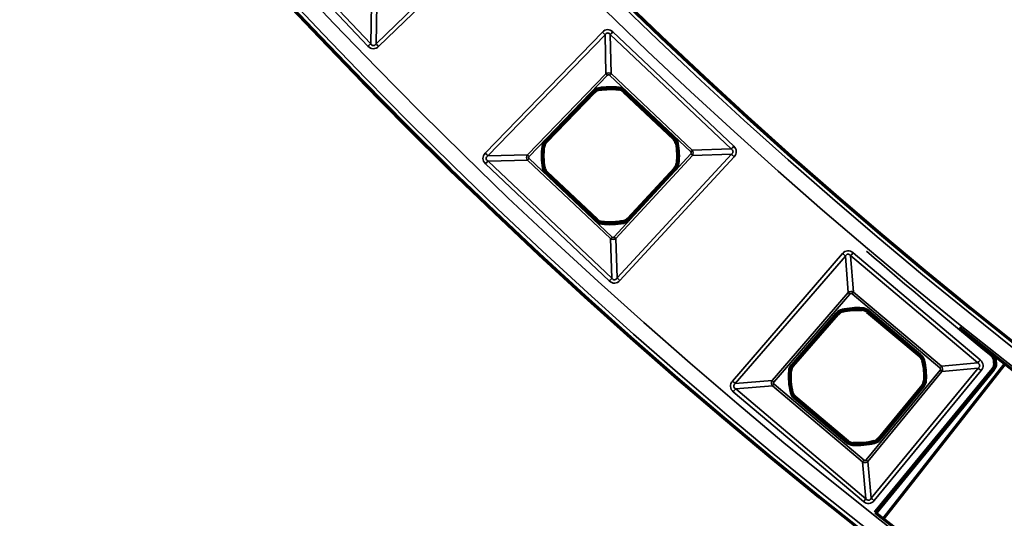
# Model space of a CAD drawing. Header units: millimetres. Extents: x -1503 to 2224, y -3994 to 2541.
# Tile 3 of 26: x -144 to -34, y -3633 to -3577. Entities that reach past the tile are written whole.
import ezdxf

# ---------------------------------------------------------------- set-up
doc = ezdxf.new("R2010")
doc.units = ezdxf.units.MM
doc.header["$LTSCALE"] = 0.75
doc.layers.add('Visible', color=7, linetype='Continuous', lineweight=70)
doc.layers.add('Visible Narrow', color=7, linetype='Continuous', lineweight=35)

msp = doc.modelspace()

# ---------------------------------------------------------------- linework, layer by layer
at = {"layer": 'Visible', "extrusion": (0, -5.898e-13, -1)}
for p, q in [((-84.72, -3590.52, 22.3), (-79.39, -3585.01, 22.3)), ((-76.08, -3584.93, 22.3), (-70.5, -3590.2, 22.3)), ((-79.07, -3599.27, 22.3), (-84.65, -3594, 22.3)), ((-70.39, -3593.52, 22.3), (-75.59, -3599.15, 22.3)), ((-57.21, -3615.57, 22.3), (-52.19, -3609.77, 22.3)), ((-48.89, -3609.51, 22.3), (-43.02, -3614.45, 22.3)), ((-34.79, -3615.97, 27.6), (-47.86, -3631.87, 27.6)), ((-47.04, -3632.57, 27.8), (-33.58, -3615.41, 27.8)), ((-42.72, -3617.75, 22.3), (-47.6, -3623.68, 22.3)), ((-51.07, -3623.99, 22.3), (-56.93, -3619.05, 22.3))]:
    msp.add_line(p, q, dxfattribs=at)
for radius in [574.5, 547.5]:
    msp.add_circle((-305.85, -3182.52, -27.5), radius, dxfattribs=at)
at = {"layer": 'Visible'}
for centre, radius, start, end in [((-78.68, -3585.7, 22.3), 0.991, 99.7836, 135.9353), ((-76.76, -3585.66, 22.3), 0.991, 46.6171, 82.7884), ((-84.01, -3591.21, 22.3), 0.991, 135.9353, 172.087), ((-71.18, -3590.93, 22.3), 0.991, 10.4458, 46.6171), ((-83.97, -3593.28, 22.3), 0.991, 190.4654, 226.6171), ((-71.12, -3592.85, 22.3), 0.991, 317.2989, 353.4506), ((-78.39, -3598.55, 22.3), 0.991, 226.6171, 262.7688), ((-76.32, -3598.48, 22.3), 0.991, 281.1472, 317.2989), ((-49.53, -3610.26, 22.3), 0.991, 49.8516, 86.0229), ((-51.44, -3610.42, 22.3), 0.991, 103.0182, 139.1698), ((372.67, -3115.7, 27.6), 644, 230.46281, 230.72897), ((-43.66, -3615.21, 22.3), 0.991, 13.6803, 49.8516), ((-56.46, -3616.22, 22.3), 0.991, 139.1698, 175.3215), ((-43.49, -3617.12, 22.3), 0.991, 320.5334, 356.6851), ((-56.29, -3618.29, 22.3), 0.991, 193.6999, 229.8516), ((-48.36, -3623.05, 22.3), 0.991, 284.3817, 320.5334), ((-50.43, -3623.23, 22.3), 0.991, 229.8516, 266.0033)]:
    msp.add_arc(centre, radius, start, end, dxfattribs=at)
at = {"layer": 'Visible', "extrusion": (0, -5.898e-13, -1)}
for centre, radius, start, end in [((77.57, -3592.1, -22.3), 7.49, 80.2164, 97.2116), ((77.57, -3592.1, -22.3), 7.49, 349.5346, 7.913), ((77.57, -3592.1, -22.3), 7.49, 169.5542, 186.5494), ((77.57, -3592.1, -22.3), 7.49, 258.8528, 277.2312), ((49.98, -3616.75, -22.3), 7.49, 76.9818, 93.9771), ((-305.85, -3182.52, -27.7), 550, 231.2271, 308.7729), ((49.98, -3616.75, -22.3), 7.49, 166.3197, 183.3149), ((35.58, -3615.33, -27.6), 1.02, 203.6854, 218.2171), ((66.75, -3618.77, -27.6), 32.37, 173.1994, 173.7301), ((49.98, -3616.75, -22.3), 7.49, 346.3001, 4.6785), ((49.98, -3616.75, -22.3), 7.49, 255.6183, 273.9967), ((-305.85, -3182.52, -27.7), 572, 231.7878, 308.2122), ((48.64, -3631.22, -27.6), 1.02, 221.2706, 227.4295)]:
    msp.add_arc(centre, radius, start, end, dxfattribs=at)
for centre, major_axis, ratio, start_param, end_param in [((-35.18, -3615.64, 27.6), (0.448, 0.561), 0.707098, 1.562082, 1.589053), ((-35.07, -3615.43, 27.6), (0.127, 0.701), 0.700692, 1.253006, 1.898956), ((-34.82, -3614.94, 27.6), (-0.061, 0.456), 0.461666, 1.557884, 1.611344), ((-35.02, -3615.29, 27.6), (-0.065, 0.67), 0.676224, 1.556584, 1.643817), ((-48.26, -3631.56, 27.6), (0.465, 0.546), 0.707078, 1.546203, 1.587804)]:
    msp.add_ellipse(centre, major_axis=major_axis, ratio=ratio, start_param=start_param, end_param=end_param, dxfattribs=at)
at = {"layer": 'Visible'}
msp.add_open_spline([(-34.97, -3614.26, 27.6), (-34.88, -3614.34, 27.6), (-34.8, -3614.44, 27.6), (-34.73, -3614.55, 27.6), (-34.67, -3614.66, 27.6), (-34.62, -3614.79, 27.6), (-34.61, -3614.91, 27.6)], degree=3, knots=[0, 0, 0, 0, 0.497309, 0.497309, 0.497309, 1, 1, 1, 1], dxfattribs=at)
at = {"layer": 'Visible', "extrusion": (-6.82423e-06, 5.48544e-06, -1)}
msp.add_open_spline([(-34.79, -3615.97, 27.6), (-34.79, -3615.97, 27.6), (-34.79, -3615.97, 27.6), (-34.79, -3615.97, 27.6), (-34.79, -3615.97, 27.6), (-34.79, -3615.97, 27.6), (-34.79, -3615.97, 27.6), (-34.79, -3615.97, 27.6), (-34.79, -3615.97, 27.6), (-34.79, -3615.97, 27.6), (-34.79, -3615.97, 27.6), (-34.79, -3615.97, 27.6)], degree=3, knots=[4.6135712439, 4.6135712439, 4.6135712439, 4.6135712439, 4.613662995, 4.613662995, 4.6137547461, 4.6137547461, 4.6138464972, 4.6138464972, 4.6139382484, 4.6139382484, 4.6140299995, 4.6140299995, 4.6140299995, 4.6140299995], dxfattribs=at)
at = {"layer": 'Visible', "extrusion": (-1.45051e-05, 1.23012e-05, -1)}
msp.add_open_spline([(-47.88, -3631.89, 27.6), (-47.88, -3631.89, 27.6), (-47.88, -3631.89, 27.6), (-47.88, -3631.89, 27.6), (-47.88, -3631.89, 27.6), (-47.88, -3631.89, 27.6), (-47.88, -3631.89, 27.6), (-47.88, -3631.89, 27.6), (-47.88, -3631.89, 27.6), (-47.88, -3631.89, 27.6), (-47.88, -3631.89, 27.6), (-47.88, -3631.89, 27.6)], degree=3, knots=[4.645269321, 4.645269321, 4.645269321, 4.645269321, 4.645579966, 4.645579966, 4.64589061, 4.64589061, 4.646201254, 4.646201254, 4.646511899, 4.646511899, 4.646822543, 4.646822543, 4.646822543, 4.646822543], dxfattribs=at)
at = {"layer": 'Visible Narrow', "extrusion": (0, -5.898e-13, -1)}
for p, q in [((-104.64, -3579.89, 27.8), (-117.71, -3566.06, 27.8)), ((-117.41, -3565.77, 27.58), (-104.33, -3579.6, 27.58)), ((-103.74, -3579.62, 27.58), (-90.23, -3566.53, 27.58)), ((-89.94, -3566.83, 27.8), (-103.45, -3579.91, 27.8)), ((-104.33, -3579.6, 27.58), (-104.24, -3575.19, 22.93)), ((-103.65, -3575.2, 22.93), (-103.74, -3579.62, 27.58)), ((-91.55, -3591.82, 27.8), (-78.46, -3578.31, 27.8)), ((-78.16, -3578.6, 27.58), (-91.25, -3592.11, 27.58)), ((-78.07, -3582.96, 22.93), (-78.16, -3578.6, 27.58)), ((-77.58, -3578.58, 27.58), (-77.48, -3582.94, 22.93)), ((-64.07, -3591.35, 27.58), (-77.58, -3578.58, 27.58)), ((-77.29, -3578.28, 27.8), (-63.79, -3591.04, 27.8)), ((-86.83, -3592.01, 22.93), (-78.07, -3582.96, 22.93)), ((-77.48, -3582.94, 22.93), (-68.43, -3591.5, 22.93)), ((-77.89, -3583.13, 22.8), (-86.65, -3592.19, 22.8)), ((-68.6, -3591.68, 22.8), (-77.65, -3583.12, 22.8)), ((-84.87, -3590.38, 22.8), (-79.54, -3584.87, 22.8)), ((-79.39, -3585.01, 22.6), (-84.73, -3590.52, 22.6)), ((-79.39, -3585.01, 22.3), (-79.39, -3585.01, 22.6)), ((-78.85, -3584.72, 22.6), (-78.85, -3584.72, 22.3)), ((-76.63, -3584.67, 22.3), (-76.63, -3584.67, 22.6)), ((-76.07, -3584.93, 22.6), (-76.08, -3584.93, 22.3)), ((-70.5, -3590.2, 22.6), (-76.07, -3584.93, 22.6)), ((-75.94, -3584.79, 22.8), (-70.36, -3590.06, 22.8)), ((-84.73, -3590.52, 22.6), (-84.72, -3590.52, 22.3)), ((-70.5, -3590.2, 22.3), (-70.5, -3590.2, 22.6)), ((-84.99, -3591.07, 22.3), (-85, -3591.07, 22.6)), ((-70.2, -3590.74, 22.6), (-70.21, -3590.75, 22.3)), ((-68.43, -3591.5, 22.93), (-64.07, -3591.35, 27.58)), ((-91.25, -3592.11, 27.58), (-86.83, -3592.01, 22.93)), ((-86.82, -3592.61, 22.93), (-91.23, -3592.7, 27.58)), ((-91.23, -3592.7, 27.58), (-77.4, -3605.77, 27.58)), ((-77.55, -3601.36, 22.93), (-86.82, -3592.61, 22.93)), ((-86.65, -3592.42, 22.8), (-77.38, -3601.18, 22.8)), ((-77.15, -3601.17, 22.8), (-68.6, -3591.91, 22.8)), ((-68.41, -3592.08, 22.93), (-76.96, -3601.34, 22.93)), ((-76.81, -3605.75, 27.58), (-64.05, -3591.93, 27.58)), ((-63.75, -3592.21, 27.8), (-76.51, -3606.04, 27.8)), ((-64.05, -3591.93, 27.58), (-68.41, -3592.08, 22.93)), ((-77.69, -3606.08, 27.8), (-91.52, -3593.01, 27.8)), ((-84.95, -3593.47, 22.6), (-84.94, -3593.46, 22.3)), ((-84.65, -3594, 22.3), (-84.65, -3594.01, 22.6)), ((-84.65, -3594.01, 22.6), (-79.08, -3599.28, 22.6)), ((-75.59, -3599.16, 22.6), (-70.38, -3593.52, 22.6)), ((-70.24, -3593.66, 22.8), (-75.44, -3599.29, 22.8)), ((-70.38, -3593.52, 22.6), (-70.39, -3593.52, 22.3)), ((-70.13, -3592.96, 22.3), (-70.13, -3592.96, 22.6)), ((-79.21, -3599.42, 22.8), (-84.79, -3594.15, 22.8)), ((-79.08, -3599.28, 22.6), (-79.07, -3599.27, 22.3)), ((-76.13, -3599.46, 22.6), (-76.13, -3599.45, 22.3)), ((-75.59, -3599.15, 22.3), (-75.59, -3599.16, 22.6)), ((-78.52, -3599.54, 22.3), (-78.52, -3599.54, 22.6)), ((-77.4, -3605.77, 27.58), (-77.55, -3601.36, 22.93)), ((-76.96, -3601.34, 22.93), (-76.81, -3605.75, 27.58)), ((-63.94, -3617.25, 27.8), (-51.65, -3603.02, 27.8)), ((-51.33, -3603.3, 27.57), (-63.62, -3617.52, 27.57)), ((-51.01, -3607.37, 22.94), (-51.33, -3603.3, 27.57)), ((-50.74, -3603.25, 27.57), (-50.42, -3607.32, 22.94)), ((-36.55, -3615.23, 27.57), (-50.74, -3603.25, 27.57)), ((-50.47, -3602.93, 27.8), (-36.27, -3614.9, 27.8)), ((-59.5, -3617.2, 22.94), (-51.01, -3607.37, 22.94)), ((-50.82, -3607.54, 22.8), (-59.31, -3617.36, 22.8)), ((-40.78, -3615.79, 22.8), (-50.58, -3607.52, 22.8)), ((-50.42, -3607.32, 22.94), (-40.61, -3615.6, 22.94)), ((-49.46, -3609.28, 22.3), (-49.46, -3609.27, 22.6)), ((-48.75, -3609.35, 22.8), (-42.89, -3614.3, 22.8)), ((-57.36, -3615.44, 22.8), (-52.35, -3609.63, 22.8)), ((-52.2, -3609.76, 22.6), (-57.21, -3615.57, 22.6)), ((-52.19, -3609.77, 22.3), (-52.2, -3609.76, 22.6)), ((-51.67, -3609.44, 22.6), (-51.66, -3609.45, 22.3)), ((-48.88, -3609.5, 22.6), (-48.89, -3609.51, 22.3)), ((-43.02, -3614.45, 22.6), (-48.88, -3609.5, 22.6)), ((-43.02, -3614.45, 22.3), (-43.02, -3614.45, 22.6)), ((-57.21, -3615.57, 22.6), (-57.21, -3615.57, 22.3)), ((-48.44, -3630.33, 27.57), (-36.49, -3615.82, 27.57)), ((-48.01, -3631.74, 27.8), (-34.95, -3615.84, 27.8)), ((-42.69, -3614.98, 22.6), (-42.7, -3614.98, 22.3)), ((-40.61, -3615.6, 22.94), (-36.55, -3615.23, 27.57)), ((-36.49, -3615.82, 27.57), (-40.56, -3616.19, 22.94)), ((-57.44, -3616.14, 22.3), (-57.45, -3616.14, 22.6)), ((-49.01, -3626.05, 22.8), (-40.75, -3616.03, 22.8)), ((-40.56, -3616.19, 22.94), (-48.81, -3626.22, 22.94)), ((-36.16, -3616.09, 27.8), (-48.11, -3630.6, 27.8)), ((-63.62, -3617.52, 27.57), (-59.5, -3617.2, 22.94)), ((-59.46, -3617.8, 22.94), (-63.58, -3618.12, 27.57)), ((-63.58, -3618.12, 27.57), (-49.04, -3630.39, 27.57)), ((-49.41, -3626.27, 22.94), (-59.46, -3617.8, 22.94)), ((-59.29, -3617.6, 22.8), (-49.25, -3626.08, 22.8)), ((-47.59, -3623.68, 22.6), (-42.72, -3617.76, 22.6)), ((-42.56, -3617.89, 22.8), (-47.44, -3623.81, 22.8)), ((-42.72, -3617.76, 22.6), (-42.72, -3617.75, 22.3)), ((-42.5, -3617.18, 22.3), (-42.49, -3617.18, 22.6)), ((-49.31, -3630.71, 27.8), (-63.85, -3618.45, 27.8)), ((-57.26, -3618.52, 22.6), (-57.26, -3618.52, 22.3)), ((-51.2, -3624.15, 22.8), (-57.06, -3619.2, 22.8)), ((-56.93, -3619.05, 22.3), (-56.93, -3619.05, 22.6)), ((-56.93, -3619.05, 22.6), (-51.07, -3623.99, 22.6)), ((-47.6, -3623.68, 22.3), (-47.59, -3623.68, 22.6)), ((-51.07, -3623.99, 22.6), (-51.07, -3623.99, 22.3)), ((-50.5, -3624.22, 22.3), (-50.5, -3624.23, 22.6)), ((-48.11, -3624.01, 22.6), (-48.12, -3624.01, 22.3)), ((-49.04, -3630.39, 27.57), (-49.41, -3626.27, 22.94)), ((-48.81, -3626.22, 22.94), (-48.44, -3630.33, 27.57))]:
    msp.add_line(p, q, dxfattribs=at)
for radius in [574, 572.3, 549.7, 548]:
    msp.add_circle((-305.85, -3182.52, -28), radius, dxfattribs=at)
at = {"layer": 'Visible Narrow', "extrusion": (-0.69547, -0.718555, 4.316e-13)}
for centre in [(2432.23, 27.3, 2625.78), (2432.23, 27.3, 2644.59)]:
    msp.add_arc(centre, 0.5, 33.7409, 90, dxfattribs=at)
at = {"layer": 'Visible Narrow', "extrusion": (0.72678, -0.686871, 4.03e-13)}
msp.add_arc((-2653.71, 27.3, 2401.64), 0.5, 90, 146.2591, dxfattribs=at)
at = {"layer": 'Visible Narrow', "extrusion": (-0.686871, 0.72678, -4.2e-13)}
msp.add_arc((2534.97, 27.3, -2529.92), 0.5, 90, 146.2591, dxfattribs=at)
at = {"layer": 'Visible Narrow', "extrusion": (-0.718555, -0.69547, 4.167e-13)}
msp.add_arc((2500.42, 27.3, 2564.06), 0.5, 90, 146.2591, dxfattribs=at)
at = {"layer": 'Visible Narrow', "extrusion": (0.69547, 0.718555, -4.204e-13)}
for centre in [(-2435.99, 23.1, -2628.84), (-2435.99, 23.1, -2641.45)]:
    msp.add_arc(centre, 0.3, 270, 326.2591, dxfattribs=at)
at = {"layer": 'Visible Narrow', "extrusion": (0.72678, -0.686871, 4.126e-13)}
msp.add_arc((-2657.48, 23.1, 2404.71), 0.3, 270, 326.2591, dxfattribs=at)
at = {"layer": 'Visible Narrow', "extrusion": (0, -5.898e-13, -1)}
for centre, radius, start, end in [((78.68, -3585.7, -22.8), 1.2, 44.0647, 80.2164), ((77.57, -3592.1, -22.8), 7.7, 80.2164, 97.2116), ((76.76, -3585.66, -22.8), 1.2, 97.2116, 133.3829), ((84.01, -3591.21, -22.8), 1.2, 7.913, 44.0647), ((71.18, -3590.93, -22.8), 1.2, 133.3829, 169.5542), ((77.57, -3592.1, -22.8), 7.7, 169.5542, 186.5494), ((77.57, -3592.1, -22.8), 7.7, 349.5346, 7.913), ((83.97, -3593.28, -22.8), 1.2, 313.3829, 349.5346), ((71.12, -3592.85, -22.8), 1.2, 186.5494, 222.7011), ((78.39, -3598.55, -22.8), 1.2, 277.2312, 313.3829), ((76.32, -3598.48, -22.8), 1.2, 222.7011, 258.8528), ((77.57, -3592.1, -22.8), 7.7, 258.8528, 277.2312), ((-372.67, -3115.7, -27.8), 644.2, 309.27105, 310.88356), ((51.44, -3610.42, -22.8), 1.2, 40.8302, 76.9818), ((49.98, -3616.75, -22.8), 7.7, 76.9818, 93.9771), ((49.53, -3610.26, -22.8), 1.2, 93.9771, 130.1484), ((43.66, -3615.21, -22.8), 1.2, 130.1484, 166.3197), ((56.46, -3616.22, -22.8), 1.2, 4.6785, 40.8302), ((49.98, -3616.75, -22.8), 7.7, 166.3197, 183.3149), ((49.98, -3616.75, -22.8), 7.7, 346.3001, 4.6785), ((43.49, -3617.12, -22.8), 1.2, 183.3149, 219.4666), ((56.29, -3618.29, -22.8), 1.2, 310.1484, 346.3001), ((50.43, -3623.23, -22.8), 1.2, 273.9967, 310.1484), ((49.98, -3616.75, -22.8), 7.7, 255.6183, 273.9967), ((48.36, -3623.05, -22.8), 1.2, 219.4666, 255.6183)]:
    msp.add_arc(centre, radius, start, end, dxfattribs=at)
at = {"layer": 'Visible Narrow', "extrusion": (0.69547, 0.718555, -4.21e-13)}
msp.add_arc((-2436.01, 22.6, -2631.24), 0.2, 90, 179, dxfattribs=at)
at = {"layer": 'Visible Narrow'}
for centre, radius, start, end in [((-78.68, -3585.7, 22.6), 0.997, 99.7836, 135.9353), ((-77.57, -3592.1, 22.6), 7.5, 82.7884, 99.7836), ((-76.76, -3585.66, 22.6), 0.997, 46.6171, 82.7884), ((-84.01, -3591.21, 22.6), 0.997, 135.9353, 172.087), ((-71.18, -3590.93, 22.6), 0.997, 10.4458, 46.6171), ((-77.57, -3592.1, 22.6), 7.5, 172.087, 190.4654), ((-77.57, -3592.1, 22.6), 7.5, 353.4506, 10.4458), ((-83.97, -3593.28, 22.6), 0.997, 190.4654, 226.6171), ((-71.12, -3592.85, 22.6), 0.997, 317.2989, 353.4506), ((-78.39, -3598.55, 22.6), 0.997, 226.6171, 262.7688), ((-77.57, -3592.1, 22.6), 7.5, 262.7688, 281.1472), ((-76.32, -3598.48, 22.6), 0.997, 281.1472, 317.2989), ((-49.98, -3616.75, 22.6), 7.5, 86.0229, 103.0182), ((-49.53, -3610.26, 22.6), 0.997, 49.8516, 86.0229), ((-51.44, -3610.42, 22.6), 0.997, 103.0182, 139.1698), ((-43.66, -3615.21, 22.6), 0.997, 13.6803, 49.8516), ((-56.46, -3616.22, 22.6), 0.997, 139.1698, 175.3215), ((-49.98, -3616.75, 22.6), 7.5, 356.6851, 13.6803), ((-35.58, -3615.33, 27.8), 0.814, 321.766, 336.331), ((-49.98, -3616.75, 22.6), 7.5, 175.3215, 193.6999), ((-43.49, -3617.12, 22.6), 0.997, 320.5334, 356.6851), ((-56.29, -3618.29, 22.6), 0.997, 193.6999, 229.8516), ((-48.36, -3623.05, 22.6), 0.997, 284.3817, 320.5334), ((-50.43, -3623.23, 22.6), 0.997, 229.8516, 266.0033), ((-49.98, -3616.75, 22.6), 7.5, 266.0033, 284.3817), ((-48.64, -3631.23, 27.8), 0.814, 309.0481, 318.7457)]:
    msp.add_arc(centre, radius, start, end, dxfattribs=at)
at = {"layer": 'Visible Narrow', "extrusion": (0.985456, 0.169928, -1.093e-13)}
msp.add_arc((-3518.98, 22.6, -686.85), 0.2, 90, 179, dxfattribs=at)
at = {"layer": 'Visible Narrow', "extrusion": (0.992089, -0.125534, 8.28e-14)}
msp.add_arc((-3565.73, 22.6, 373.97), 0.2, 90, 179, dxfattribs=at)
at = {"layer": 'Visible Narrow', "extrusion": (0.72678, -0.686871, 3.83e-13)}
msp.add_arc((-2657.51, 22.6, 2407.09), 0.2, 90, 179, dxfattribs=at)
at = {"layer": 'Visible Narrow', "extrusion": (-0.69547, -0.718555, 4.214e-13)}
msp.add_arc((2436.01, 22.6, 2638.91), 0.2, 1, 90, dxfattribs=at)
at = {"layer": 'Visible Narrow', "extrusion": (0.72678, -0.686871, 4.054e-13)}
msp.add_arc((-2657.51, 22.6, 2414.77), 0.2, 90, 179, dxfattribs=at)
at = {"layer": 'Visible Narrow', "extrusion": (0.181305, -0.983427, 5.548e-13)}
msp.add_arc((-719.86, 22.6, 3518.51), 0.2, 90, 179, dxfattribs=at)
at = {"layer": 'Visible Narrow', "extrusion": (-0.13767, -0.990478, 5.734e-13)}
msp.add_arc((409.99, 22.6, 3568.58), 0.2, 1, 90, dxfattribs=at)
at = {"layer": 'Visible Narrow', "extrusion": (0.72678, -0.686871, 3.459e-13)}
msp.add_arc((-2657.48, 23.1, 2417.16), 0.3, 270, 326.2591, dxfattribs=at)
at = {"layer": 'Visible Narrow', "extrusion": (0.72678, -0.686871, 3.872e-13)}
msp.add_arc((-2653.71, 27.3, 2420.22), 0.5, 90, 146.2591, dxfattribs=at)
at = {"layer": 'Visible Narrow', "extrusion": (0.72678, -0.686871, 4.119e-13)}
msp.add_arc((-2674.19, 27.3, 2401.42), 0.5, 33.7409, 90, dxfattribs=at)
at = {"layer": 'Visible Narrow', "extrusion": (0.72678, -0.686871, 4.017e-13)}
msp.add_arc((-2670.42, 23.1, 2404.56), 0.3, 213.7409, 270, dxfattribs=at)
at = {"layer": 'Visible Narrow', "extrusion": (0.678174, 0.734901, -4.266e-13)}
msp.add_arc((-2385.53, 23.1, -2686.22), 0.3, 213.7409, 270, dxfattribs=at)
at = {"layer": 'Visible Narrow', "extrusion": (-0.678174, -0.734901, 4.208e-13)}
msp.add_arc((2389.3, 27.3, 2683.16), 0.5, 90, 146.2591, dxfattribs=at)
at = {"layer": 'Visible Narrow', "extrusion": (0.181642, -0.983365, 5.763e-13)}
msp.add_arc((-736.46, 22.6, 3518.26), 0.2, 1, 90, dxfattribs=at)
at = {"layer": 'Visible Narrow', "extrusion": (0.72678, -0.686871, 4.224e-13)}
msp.add_arc((-2670.4, 22.6, 2407.1), 0.2, 1, 90, dxfattribs=at)
at = {"layer": 'Visible Narrow', "extrusion": (-0.678174, -0.734901, 4.27e-13)}
msp.add_arc((2385.51, 22.6, 2688.62), 0.2, 90, 179, dxfattribs=at)
at = {"layer": 'Visible Narrow', "extrusion": (-0.114061, -0.993474, 5.642e-13)}
msp.add_arc((340.35, 22.6, 3577.51), 0.2, 90, 179, dxfattribs=at)
at = {"layer": 'Visible Narrow', "extrusion": (0.72678, -0.686871, 3.949e-13)}
msp.add_arc((-2670.4, 22.6, 2414.77), 0.2, 1, 90, dxfattribs=at)
at = {"layer": 'Visible Narrow', "extrusion": (0.981134, 0.193331, -1.407e-13)}
msp.add_arc((-3517.03, 22.6, -770.58), 0.2, 1, 90, dxfattribs=at)
at = {"layer": 'Visible Narrow', "extrusion": (0.678174, 0.734901, -4.331e-13)}
msp.add_arc((-2385.51, 22.6, -2696.29), 0.2, 1, 90, dxfattribs=at)
at = {"layer": 'Visible Narrow', "extrusion": (0.992046, -0.125874, 6.63e-14)}
msp.add_arc((-3580.99, 22.6, 375.2), 0.2, 1, 90, dxfattribs=at)
at = {"layer": 'Visible Narrow', "extrusion": (0.72678, -0.686871, 4.59e-13)}
msp.add_arc((-2670.42, 23.1, 2417.31), 0.3, 213.7409, 270, dxfattribs=at)
at = {"layer": 'Visible Narrow', "extrusion": (0.678174, 0.734901, -4.38e-13)}
msp.add_arc((-2385.53, 23.1, -2698.83), 0.3, 213.7409, 270, dxfattribs=at)
at = {"layer": 'Visible Narrow', "extrusion": (-0.653819, -0.756651, 4.252e-13)}
msp.add_arc((2316.64, 27.3, 2760), 0.5, 32.1267, 90, dxfattribs=at)
at = {"layer": 'Visible Narrow', "extrusion": (0.764377, -0.644769, 4.345e-13)}
msp.add_arc((-2786.54, 27.3, 2284.48), 0.5, 90, 147.8733, dxfattribs=at)
at = {"layer": 'Visible Narrow', "extrusion": (0.72678, -0.686871, 4.034e-13)}
msp.add_arc((-2674.19, 27.3, 2420.45), 0.5, 33.7409, 90, dxfattribs=at)
at = {"layer": 'Visible Narrow', "extrusion": (-0.678174, -0.734901, 4.268e-13)}
msp.add_arc((2389.3, 27.3, 2701.97), 0.5, 90, 146.2591, dxfattribs=at)
at = {"layer": 'Visible Narrow', "extrusion": (0.653819, 0.756651, -4.499e-13)}
msp.add_arc((-2320.22, 23.1, -2762.87), 0.3, 270, 327.8733, dxfattribs=at)
at = {"layer": 'Visible Narrow', "extrusion": (0.764377, -0.644769, 4.989e-13)}
msp.add_arc((-2790.12, 23.1, 2287.35), 0.3, 270, 327.8733, dxfattribs=at)
at = {"layer": 'Visible Narrow', "extrusion": (-0.974299, -0.22526, 1.438e-13)}
msp.add_arc((3504.84, 22.6, 863.4), 0.2, 1, 90, dxfattribs=at)
at = {"layer": 'Visible Narrow', "extrusion": (-0.997592, 0.069358, -1.18e-14)}
msp.add_arc((3603.81, 22.6, -200.99), 0.2, 1, 90, dxfattribs=at)
at = {"layer": 'Visible Narrow', "extrusion": (-0.764377, 0.644769, -3.789e-13)}
msp.add_arc((2790.34, 22.6, -2289.93), 0.2, 1, 90, dxfattribs=at)
at = {"layer": 'Visible Narrow', "extrusion": (-0.653819, -0.756651, 4.405e-13)}
msp.add_arc((2320.44, 22.6, 2765.46), 0.2, 1, 90, dxfattribs=at)
at = {"layer": 'Visible Narrow', "extrusion": (0.764377, -0.644769, 3.803e-13)}
msp.add_arc((-2790.34, 22.6, 2297.6), 0.2, 90, 179, dxfattribs=at)
at = {"layer": 'Visible Narrow', "extrusion": (0.77416, -0.632989, 0.000914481)}
msp.add_arc((-2820.35, 25.53, 2260.74), 0.2, 0, 90, dxfattribs=at)
at = {"layer": 'Visible Narrow', "extrusion": (-0.653819, -0.756651, 4.437e-13)}
msp.add_arc((2320.44, 22.6, 2773.13), 0.2, 1, 90, dxfattribs=at)
at = {"layer": 'Visible Narrow', "extrusion": (0.236504, -0.97163, 5.874e-13)}
msp.add_arc((-896.24, 22.6, 3502.32), 0.2, 90, 179, dxfattribs=at)
at = {"layer": 'Visible Narrow', "extrusion": (0.764377, -0.644769, 3.504e-13)}
msp.add_arc((-2790.12, 23.1, 2300.18), 0.3, 270, 327.8733, dxfattribs=at)
at = {"layer": 'Visible Narrow', "extrusion": (0.764377, -0.644769, 4.341e-13)}
msp.add_arc((-2786.54, 27.3, 2303.05), 0.5, 90, 147.8733, dxfattribs=at)
at = {"layer": 'Visible Narrow', "extrusion": (-0.635628, -0.771995, 4.713e-13)}
msp.add_arc((2270.57, 27.3, 2814.59), 0.5, 90, 147.8733, dxfattribs=at)
at = {"layer": 'Visible Narrow', "extrusion": (0.634251, 0.773127, -4.572e-13)}
msp.add_arc((-2266.34, 27.6, -2817.67), 0.2, 90, 180, dxfattribs=at)
at = {"layer": 'Visible Narrow', "extrusion": (0.619031, 0.785366, -4.8e-13)}
msp.add_arc((-2210.88, 27.6, -2861.38), 0.2, 90, 180, dxfattribs=at)
at = {"layer": 'Visible Narrow', "extrusion": (0.401227, 0.915979, -5.357e-13)}
msp.add_arc((-1418.79, 27.6, -3325.84), 0.2, 90, 180, dxfattribs=at)
at = {"layer": 'Visible Narrow', "extrusion": (0.137573, -0.990492, 1.2245e-12)}
msp.add_arc((-531.79, 27.6, 3575.78), 0.2, 360, 90, dxfattribs=at)
at = {"layer": 'Visible Narrow', "extrusion": (0.11308, -0.993571, -0.005437)}
msp.add_arc((-443.37, 47.11, 3587.63), 0.2, 360, 89.9992, dxfattribs=at)
at = {"layer": 'Visible Narrow', "extrusion": (3.2404e-08, 3.71275e-09, 1)}
msp.add_arc((-66.75, -3618.77, 27.8), 32.17, 6.2699, 6.8005, dxfattribs=at)
at = {"layer": 'Visible Narrow', "extrusion": (-0.109281, 0.994011, -5.989e-13)}
msp.add_arc((429.64, 27.6, -3589.8), 0.2, 90.0001, 180, dxfattribs=at)
at = {"layer": 'Visible Narrow', "extrusion": (-0.047783, 0.998858, -5.786e-13)}
msp.add_arc((207.47, 27.6, -3609.51), 0.2, 90, 180, dxfattribs=at)
at = {"layer": 'Visible Narrow', "extrusion": (-0.081565, -0.996668, 6.005e-13)}
msp.add_arc((237.49, 22.6, 3608.77), 0.2, 1, 90, dxfattribs=at)
at = {"layer": 'Visible Narrow', "extrusion": (0.635628, 0.771995, -4.606e-13)}
msp.add_arc((-2266.99, 23.1, -2817.46), 0.3, 212.1267, 270, dxfattribs=at)
at = {"layer": 'Visible Narrow', "extrusion": (-0.653819, -0.756651, 4.352e-13)}
msp.add_arc((2316.64, 27.3, 2778.8), 0.5, 32.1267, 90, dxfattribs=at)
at = {"layer": 'Visible Narrow', "extrusion": (0.764377, -0.644769, 3.405e-13)}
for centre in [(-2807.03, 27.3, 2284.26), (-2807.03, 27.3, 2303.28)]:
    msp.add_arc(centre, 0.5, 32.1267, 90, dxfattribs=at)
at = {"layer": 'Visible Narrow', "extrusion": (0.653819, 0.756651, -4.373e-13)}
msp.add_arc((-2320.22, 23.1, -2775.86), 0.3, 270, 327.8733, dxfattribs=at)
at = {"layer": 'Visible Narrow', "extrusion": (0.764377, -0.644769, 3.83e-13)}
msp.add_arc((-2803.44, 23.1, 2287.2), 0.3, 212.1267, 270, dxfattribs=at)
at = {"layer": 'Visible Narrow', "extrusion": (-0.635628, -0.771995, 4.553e-13)}
msp.add_arc((2266.77, 22.6, 2820.05), 0.2, 90, 179, dxfattribs=at)
at = {"layer": 'Visible Narrow', "extrusion": (-0.057824, -0.998327, 6.059e-13)}
msp.add_arc((166.94, 22.6, 3613.59), 0.2, 90, 179, dxfattribs=at)
at = {"layer": 'Visible Narrow', "extrusion": (0.236837, -0.971549, 5.531e-13)}
msp.add_arc((-912.83, 22.6, 3502.01), 0.2, 1, 90, dxfattribs=at)
at = {"layer": 'Visible Narrow', "extrusion": (0.764377, -0.644769, 3.826e-13)}
msp.add_arc((-2803.23, 22.6, 2289.93), 0.2, 1, 90, dxfattribs=at)
at = {"layer": 'Visible Narrow', "extrusion": (-0.635628, -0.771995, 4.525e-13)}
msp.add_arc((2266.77, 22.6, 2827.71), 0.2, 90, 179, dxfattribs=at)
at = {"layer": 'Visible Narrow', "extrusion": (-0.764377, 0.644769, -4.24e-13)}
msp.add_arc((2803.23, 22.6, -2297.6), 0.2, 90, 179, dxfattribs=at)
at = {"layer": 'Visible Narrow', "extrusion": (-0.997568, 0.069699, -5.57e-14)}
msp.add_arc((3619.13, 22.6, -202.23), 0.2, 90, 179, dxfattribs=at)
at = {"layer": 'Visible Narrow', "extrusion": (-0.968662, -0.248381, 1.728e-13)}
msp.add_arc((3498.69, 22.6, 946.74), 0.2, 90, 179, dxfattribs=at)
at = {"layer": 'Visible Narrow', "extrusion": (0.764377, -0.644769, 3.841e-13)}
msp.add_arc((-2803.44, 23.1, 2300.34), 0.3, 212.1267, 270, dxfattribs=at)
at = {"layer": 'Visible Narrow', "extrusion": (0.635628, 0.771995, -4.638e-13)}
msp.add_arc((-2266.99, 23.1, -2830.45), 0.3, 212.1267, 270, dxfattribs=at)
at = {"layer": 'Visible Narrow', "extrusion": (-0.635628, -0.771995, 4.602e-13)}
msp.add_arc((2270.57, 27.3, 2833.39), 0.5, 90, 147.8733, dxfattribs=at)
at = {"layer": 'Visible Narrow', "extrusion": (0.659258, 0.751917, -4.376e-13)}
msp.add_arc((-2358.15, 27.6, -2762.45), 0.2, 90, 180, dxfattribs=at)
at = {"layer": 'Visible Narrow', "extrusion": (0.635657, 0.771971, -4.6e-13)}
msp.add_arc((-2271.48, 27.6, -2834.12), 0.2, 90, 180, dxfattribs=at)
at = {"layer": 'Visible Narrow', "extrusion": (0.007165, -0.321643, 0.946834)}
msp.add_ellipse((-77.85, -3579.41, 27.3), major_axis=(-0.02, 1.01, 0.34), ratio=0.469981, start_param=0.608839, end_param=0.624247, dxfattribs=at)
at = {"layer": 'Visible Narrow', "extrusion": (0.007144, 0.320678, 0.947161)}
msp.add_ellipse((-104.02, -3578.79, 27.3), major_axis=(-0.02, -1.02, 0.34), ratio=0.465634, start_param=-0.632904, end_param=-0.606215, dxfattribs=at)
at = {"layer": 'Visible Narrow', "extrusion": (0.008564, -0.384401, -0.923127)}
msp.add_ellipse((-77.78, -3583.28, 23.07), major_axis=(-0.413, -0.209, 0.083), ratio=0.958697, start_param=1.386816, end_param=1.403604, dxfattribs=at)
at = {"layer": 'Visible Narrow', "extrusion": (0.320678, 0.007144, 0.947161)}
msp.add_ellipse((-90.42, -3592.39, 27.3), major_axis=(-1.02, -0.02, 0.34), ratio=0.465634, start_param=0.606215, end_param=0.632904, dxfattribs=at)
at = {"layer": 'Visible Narrow', "extrusion": (0.386251, 0.008605, -0.922354)}
msp.add_ellipse((-86.5, -3592.31, 23.07), major_axis=(0.219, -0.407, 0.088), ratio=0.958703, start_param=1.402657, end_param=1.431733, dxfattribs=at)
at = {"layer": 'Visible Narrow', "extrusion": (0.01257, -0.318078, 0.947981)}
msp.add_ellipse((-51.06, -3603.68, 27.43), major_axis=(0.066, 0.603, 0.202), ratio=0.602041, start_param=0.859265, end_param=0.946196, dxfattribs=at)
at = {"layer": 'Visible Narrow', "extrusion": (0.199429, -0.545252, -0.814204)}
msp.add_ellipse((-50.73, -3607.57, 23.15), major_axis=(-0.406, -0.206, 0.039), ratio=0.872448, start_param=1.254532, end_param=1.331466, dxfattribs=at)
at = {"layer": 'Visible Narrow'}
for centre, major_axis, ratio, start_param, end_param in [((-35.39, -3615.47, 27.8), (0.426, 0.543), 0.846794, 4.68755, 4.710613), ((-35.27, -3615.39, 27.8), (0.111, 0.627), 0.794218, 4.415372, 4.989576), ((-35.12, -3615.29, 27.8), (-0.054, 0.527), 0.665585, 4.63156, 4.719151), ((-48.48, -3631.37, 27.8), (0.454, 0.527), 0.854481, 4.701712, 4.737956)]:
    msp.add_ellipse(centre, major_axis=major_axis, ratio=ratio, start_param=start_param, end_param=end_param, dxfattribs=at)
at = {"layer": 'Visible Narrow', "extrusion": (0.32437, 0.02559, 0.945584)}
msp.add_ellipse((-63, -3617.84, 27.36), major_axis=(-0.792, 0.004, 0.272), ratio=0.504167, start_param=0.660459, end_param=0.75042, dxfattribs=at)
at = {"layer": 'Visible Narrow', "extrusion": (0.547747, 0.201811, -0.811939)}
msp.add_ellipse((-59.26, -3617.51, 23.15), major_axis=(0.207, -0.408, 0.038), ratio=0.874576, start_param=1.242877, end_param=1.332151, dxfattribs=at)
at = {"layer": 'Visible Narrow'}
for points, knots in [([(-78.46, -3578.31, 27.8), (-78.3, -3578.14, 27.8), (-78.09, -3578.04, 27.8), (-77.88, -3578.03, 27.8), (-77.68, -3578.03, 27.8), (-77.47, -3578.12, 27.8), (-77.29, -3578.28, 27.8)], [0, 0, 0, 0, 0.5, 0.5, 0.5, 1, 1, 1, 1]), ([(-77.58, -3578.58, 27.58), (-77.67, -3578.46, 27.62), (-77.77, -3578.4, 27.64), (-77.88, -3578.4, 27.64), (-77.98, -3578.4, 27.64), (-78.07, -3578.46, 27.62), (-78.16, -3578.59, 27.58)], [0, 0, 0, 0, 0.506208, 0.506208, 0.506208, 1, 1, 1, 1]), ([(-104.32, -3579.62, 27.58), (-104.24, -3579.74, 27.62), (-104.14, -3579.8, 27.64), (-104.04, -3579.81, 27.64), (-103.94, -3579.81, 27.64), (-103.83, -3579.74, 27.62), (-103.74, -3579.62, 27.58)], [0, 0, 0, 0, 0.489373, 0.489373, 0.489373, 1, 1, 1, 1]), ([(-103.45, -3579.91, 27.8), (-103.63, -3580.08, 27.8), (-103.84, -3580.17, 27.8), (-104.26, -3580.16, 27.8), (-104.47, -3580.06, 27.8), (-104.64, -3579.89, 27.8)], [0, 0, 0, 0, 0.5, 0.5, 1, 1, 1, 1]), ([(-78.06, -3582.95, 22.93), (-77.98, -3582.89, 22.91), (-77.88, -3582.86, 22.89), (-77.78, -3582.86, 22.89), (-77.67, -3582.85, 22.89), (-77.57, -3582.88, 22.91), (-77.48, -3582.94, 22.93)], [0, 0, 0, 0, 0.49387, 0.49387, 0.49387, 1, 1, 1, 1]), ([(-77.89, -3583.13, 22.8), (-77.85, -3583.1, 22.8), (-77.81, -3583.08, 22.8), (-77.73, -3583.07, 22.8), (-77.69, -3583.09, 22.8), (-77.65, -3583.12, 22.8)], [0, 0, 0, 0, 0.5, 0.5, 1, 1, 1, 1]), ([(-68.6, -3591.68, 22.8), (-68.57, -3591.71, 22.8), (-68.55, -3591.75, 22.8), (-68.55, -3591.79, 22.8), (-68.55, -3591.83, 22.8), (-68.56, -3591.88, 22.8), (-68.6, -3591.91, 22.8)], [0, 0, 0, 0, 0.5, 0.5, 0.5, 1, 1, 1, 1]), ([(-68.43, -3591.5, 22.93), (-68.37, -3591.57, 22.91), (-68.33, -3591.68, 22.89), (-68.33, -3591.78, 22.89), (-68.33, -3591.89, 22.89), (-68.36, -3591.99, 22.91), (-68.41, -3592.08, 22.93)], [0, 0, 0, 0, 0.511399, 0.511399, 0.511399, 1, 1, 1, 1]), ([(-63.79, -3591.04, 27.8), (-63.62, -3591.21, 27.8), (-63.52, -3591.41, 27.8), (-63.51, -3591.62, 27.8), (-63.5, -3591.83, 27.8), (-63.59, -3592.04, 27.8), (-63.75, -3592.21, 27.8)], [0, 0, 0, 0, 0.5, 0.5, 0.5, 1, 1, 1, 1]), ([(-91.52, -3593.01, 27.8), (-91.7, -3592.84, 27.8), (-91.79, -3592.63, 27.8), (-91.8, -3592.42, 27.8), (-91.8, -3592.21, 27.8), (-91.71, -3592, 27.8), (-91.55, -3591.82, 27.8)], [0, 0, 0, 0, 0.5, 0.5, 0.5, 1, 1, 1, 1]), ([(-91.25, -3592.11, 27.58), (-91.38, -3592.2, 27.62), (-91.44, -3592.31, 27.64), (-91.44, -3592.41, 27.64), (-91.43, -3592.51, 27.64), (-91.37, -3592.61, 27.62), (-91.25, -3592.69, 27.58)], [0, 0, 0, 0, 0.510681, 0.510681, 0.510681, 1, 1, 1, 1]), ([(-86.83, -3592.59, 22.93), (-86.89, -3592.51, 22.91), (-86.92, -3592.41, 22.89), (-86.92, -3592.31, 22.89), (-86.93, -3592.21, 22.89), (-86.9, -3592.1, 22.91), (-86.83, -3592.01, 22.93)], [0, 0, 0, 0, 0.489417, 0.489417, 0.489417, 1, 1, 1, 1]), ([(-86.65, -3592.42, 22.8), (-86.68, -3592.39, 22.8), (-86.7, -3592.35, 22.8), (-86.71, -3592.26, 22.8), (-86.69, -3592.22, 22.8), (-86.65, -3592.19, 22.8)], [0, 0, 0, 0, 0.5, 0.5, 1, 1, 1, 1]), ([(-76.96, -3601.34, 22.93), (-77.04, -3601.41, 22.91), (-77.15, -3601.45, 22.89), (-77.25, -3601.45, 22.89), (-77.36, -3601.45, 22.89), (-77.47, -3601.42, 22.91), (-77.55, -3601.36, 22.93)], [0, 0, 0, 0, 0.511253, 0.511253, 0.511253, 1, 1, 1, 1]), ([(-77.15, -3601.17, 22.8), (-77.18, -3601.21, 22.8), (-77.22, -3601.23, 22.8), (-77.26, -3601.23, 22.8), (-77.3, -3601.23, 22.8), (-77.35, -3601.22, 22.8), (-77.38, -3601.18, 22.8)], [0, 0, 0, 0, 0.5, 0.5, 0.5, 1, 1, 1, 1]), ([(-51.65, -3603.02, 27.8), (-51.5, -3602.84, 27.8), (-51.29, -3602.73, 27.8), (-51.08, -3602.71, 27.8), (-50.87, -3602.7, 27.8), (-50.65, -3602.77, 27.8), (-50.47, -3602.93, 27.8)], [0, 0, 0, 0, 0.5, 0.5, 0.5, 1, 1, 1, 1]), ([(-50.74, -3603.25, 27.57), (-50.84, -3603.13, 27.61), (-50.95, -3603.08, 27.63), (-51.05, -3603.09, 27.63), (-51.14, -3603.1, 27.63), (-51.23, -3603.15, 27.61), (-51.31, -3603.26, 27.58)], [0, 0, 0, 0, 0.52799, 0.52799, 0.52799, 1, 1, 1, 1]), ([(-76.51, -3606.04, 27.8), (-76.67, -3606.21, 27.8), (-76.88, -3606.32, 27.8), (-77.09, -3606.32, 27.8), (-77.3, -3606.33, 27.8), (-77.51, -3606.24, 27.8), (-77.69, -3606.08, 27.8)], [0, 0, 0, 0, 0.5, 0.5, 0.5, 1, 1, 1, 1]), ([(-50.99, -3607.35, 22.93), (-50.91, -3607.29, 22.91), (-50.82, -3607.26, 22.9), (-50.72, -3607.25, 22.9), (-50.62, -3607.24, 22.9), (-50.51, -3607.27, 22.91), (-50.42, -3607.32, 22.94)], [0, 0, 0, 0, 0.472166, 0.472166, 0.472166, 1, 1, 1, 1]), ([(-50.82, -3607.54, 22.8), (-50.79, -3607.5, 22.8), (-50.75, -3607.48, 22.8), (-50.66, -3607.47, 22.8), (-50.62, -3607.49, 22.8), (-50.58, -3607.52, 22.8)], [0, 0, 0, 0, 0.5, 0.5, 1, 1, 1, 1]), ([(-34.8, -3614.94, 27.8), (-34.82, -3614.83, 27.8), (-34.86, -3614.74, 27.8), (-34.96, -3614.56, 27.8), (-35.02, -3614.48, 27.8), (-35.1, -3614.41, 27.8)], [0, 0, 0, 0, 0.5, 0.5, 1, 1, 1, 1]), ([(-40.78, -3615.79, 22.8), (-40.74, -3615.82, 22.8), (-40.72, -3615.86, 22.8), (-40.71, -3615.9, 22.8), (-40.71, -3615.95, 22.8), (-40.72, -3615.99, 22.8), (-40.75, -3616.03, 22.8)], [0, 0, 0, 0, 0.5, 0.5, 0.5, 1, 1, 1, 1]), ([(-40.61, -3615.6, 22.94), (-40.54, -3615.67, 22.92), (-40.5, -3615.77, 22.9), (-40.49, -3615.88, 22.9), (-40.48, -3615.99, 22.9), (-40.5, -3616.1, 22.92), (-40.56, -3616.19, 22.94)], [0, 0, 0, 0, 0.509581, 0.509581, 0.509581, 1, 1, 1, 1]), ([(-36.27, -3614.9, 27.8), (-36.09, -3615.06, 27.8), (-35.98, -3615.26, 27.8), (-35.96, -3615.47, 27.8), (-35.94, -3615.68, 27.8), (-36.01, -3615.9, 27.8), (-36.16, -3616.09, 27.8)], [0, 0, 0, 0, 0.5, 0.5, 0.5, 1, 1, 1, 1]), ([(-63.85, -3618.45, 27.8), (-64.04, -3618.29, 27.8), (-64.15, -3618.08, 27.8), (-64.17, -3617.87, 27.8), (-64.18, -3617.65, 27.8), (-64.1, -3617.43, 27.8), (-63.94, -3617.25, 27.8)], [0, 0, 0, 0, 0.5, 0.5, 0.5, 1, 1, 1, 1]), ([(-63.62, -3617.52, 27.57), (-63.75, -3617.62, 27.61), (-63.8, -3617.73, 27.63), (-63.79, -3617.84, 27.63), (-63.79, -3617.93, 27.63), (-63.73, -3618.02, 27.62), (-63.62, -3618.09, 27.58)], [0, 0, 0, 0, 0.532431, 0.532431, 0.532431, 1, 1, 1, 1]), ([(-59.48, -3617.77, 22.93), (-59.54, -3617.69, 22.91), (-59.57, -3617.6, 22.9), (-59.58, -3617.51, 22.9), (-59.59, -3617.4, 22.9), (-59.56, -3617.29, 22.91), (-59.5, -3617.2, 22.94)], [0, 0, 0, 0, 0.467745, 0.467745, 0.467745, 1, 1, 1, 1]), ([(-59.29, -3617.6, 22.8), (-59.33, -3617.57, 22.8), (-59.35, -3617.53, 22.8), (-59.36, -3617.45, 22.8), (-59.34, -3617.4, 22.8), (-59.31, -3617.36, 22.8)], [0, 0, 0, 0, 0.5, 0.5, 1, 1, 1, 1]), ([(-48.81, -3626.22, 22.94), (-48.89, -3626.29, 22.92), (-49, -3626.33, 22.9), (-49.11, -3626.34, 22.9), (-49.21, -3626.35, 22.9), (-49.32, -3626.33, 22.91), (-49.41, -3626.27, 22.94)], [0, 0, 0, 0, 0.509704, 0.509704, 0.509704, 1, 1, 1, 1]), ([(-49.01, -3626.05, 22.8), (-49.04, -3626.09, 22.8), (-49.08, -3626.12, 22.8), (-49.17, -3626.12, 22.8), (-49.21, -3626.11, 22.8), (-49.25, -3626.08, 22.8)], [0, 0, 0, 0, 0.5, 0.5, 1, 1, 1, 1]), ([(-48.11, -3630.6, 27.8), (-48.27, -3630.79, 27.8), (-48.47, -3630.9, 27.8), (-48.69, -3630.92, 27.8), (-48.9, -3630.94, 27.8), (-49.13, -3630.87, 27.8), (-49.31, -3630.71, 27.8)], [0, 0, 0, 0, 0.5, 0.5, 0.5, 1, 1, 1, 1])]:
    msp.add_open_spline(points, degree=3, knots=knots, dxfattribs=at)
at = {"layer": 'Visible Narrow', "extrusion": (0.321535, 0.010992, -0.946834)}
msp.add_open_spline([(-64.05, -3591.93, 27.58), (-63.93, -3591.84, 27.62), (-63.87, -3591.73, 27.64), (-63.87, -3591.63, 27.64), (-63.88, -3591.52, 27.64), (-63.95, -3591.42, 27.62), (-64.07, -3591.35, 27.58)], degree=3, knots=[0, 0, 0, 0, 0.489074, 0.489074, 0.489074, 1, 1, 1, 1], dxfattribs=at)
at = {"layer": 'Visible Narrow', "extrusion": (0.010959, -0.32057, -0.947161)}
msp.add_open_spline([(-77.4, -3605.77, 27.58), (-77.31, -3605.9, 27.62), (-77.2, -3605.97, 27.64), (-77.1, -3605.96, 27.64), (-77.02, -3605.96, 27.64), (-76.95, -3605.92, 27.63), (-76.89, -3605.85, 27.61), (-76.86, -3605.83, 27.6), (-76.84, -3605.79, 27.59), (-76.81, -3605.75, 27.58)], degree=3, knots=[0, 0, 0, 0, 0.487675, 0.487675, 0.487675, 0.844749, 0.844749, 0.844749, 1, 1, 1, 1], dxfattribs=at)
at = {"layer": 'Visible Narrow', "extrusion": (0.324816, 0.029518, -0.945317)}
msp.add_open_spline([(-36.49, -3615.82, 27.57), (-36.38, -3615.72, 27.61), (-36.32, -3615.61, 27.63), (-36.33, -3615.51, 27.63), (-36.34, -3615.4, 27.63), (-36.42, -3615.3, 27.61), (-36.55, -3615.23, 27.57)], degree=3, knots=[0, 0, 0, 0, 0.490158, 0.490158, 0.490158, 1, 1, 1, 1], dxfattribs=at)
at = {"layer": 'Visible Narrow', "extrusion": (-1.96109e-07, -2.36272e-08, -1)}
msp.add_open_spline([(-34.8, -3614.96, 27.8), (-34.8, -3614.96, 27.8), (-34.8, -3614.96, 27.8), (-34.8, -3614.96, 27.8), (-34.8, -3614.95, 27.8), (-34.8, -3614.95, 27.8), (-34.8, -3614.95, 27.8), (-34.8, -3614.95, 27.8), (-34.8, -3614.95, 27.8), (-34.8, -3614.94, 27.8), (-34.8, -3614.94, 27.8), (-34.8, -3614.94, 27.8), (-34.8, -3614.94, 27.8)], degree=3, knots=[0.0000004, 0.0000004, 0.0000004, 0.0000004, 0.0523749, 0.0523749, 0.0523749, 0.4082254, 0.4082254, 0.4082254, 0.7041039, 0.7041039, 0.7041039, 1, 1, 1, 1], dxfattribs=at)
at = {"layer": 'Visible Narrow', "extrusion": (0.029448, -0.324043, -0.945584)}
msp.add_open_spline([(-49.04, -3630.39, 27.57), (-48.94, -3630.5, 27.61), (-48.83, -3630.56, 27.63), (-48.72, -3630.55, 27.63), (-48.61, -3630.54, 27.63), (-48.51, -3630.46, 27.61), (-48.44, -3630.33, 27.57)], degree=3, knots=[0, 0, 0, 0, 0.489979, 0.489979, 0.489979, 1, 1, 1, 1], dxfattribs=at)

doc.saveas('drawing.dxf')
